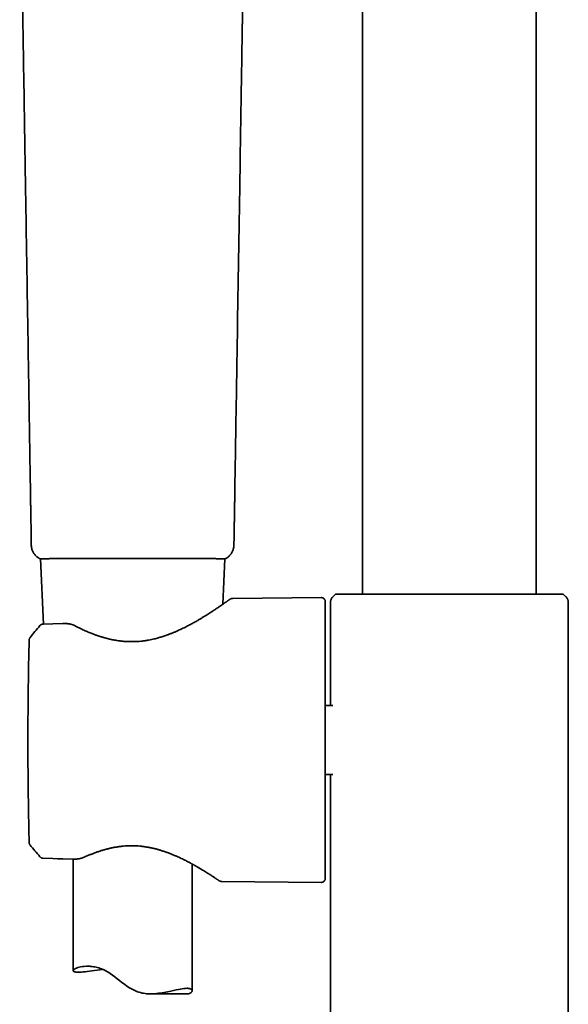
# Model space of a CAD drawing. Header units: millimetres. Extents: x 8 to 758, y 12 to 1622.
# Tile 12 of 16: x 321 to 390, y 1205 to 1330. Entities that reach past the tile are written whole.
import ezdxf

# ---------------------------------------------------------------- set-up
doc = ezdxf.new("R2010")
doc.units = ezdxf.units.MM

msp = doc.modelspace()

# ---------------------------------------------------------------- linework, layer by layer
at = {"color": 7, "linetype": 'Continuous', "lineweight": 35}
for p, q in [((386.3, 1257.18), (386.3, 1431.13)), ((364.4, 1402.01), (364.4, 1257.18)), ((322.62, 1263.41), (322.62, 1263.41)), ((348.17, 1263.41), (348.17, 1263.41)), ((323.78, 1261.65), (323.75, 1261.65)), ((323.78, 1261.65), (324.14, 1253.42)), ((346.76, 1255.92), (347.01, 1261.65)), ((360.97, 1257.18), (360.79, 1256.99)), ((360.97, 1257.18), (361.06, 1257.18)), ((361.07, 1257.18), (361.07, 1257.18)), ((389.63, 1257.18), (389.72, 1257.18)), ((389.9, 1257), (389.72, 1257.18)), ((359.19, 1256.76), (348.03, 1256.66)), ((359.7, 1256.26), (359.7, 1221.34)), ((360.35, 1243.17), (360.35, 1256.15)), ((360.75, 1256.95), (360.79, 1256.99)), ((360.79, 1256.99), (360.79, 1256.99)), ((389.9, 1256.99), (389.95, 1256.95)), ((389.98, 1256.92), (389.95, 1256.95)), ((390.35, 1256.15), (390.35, 1221.45)), ((390.35, 1256.15), (390.35, 1256.15)), ((326.6, 1253.51), (324.08, 1253.42)), ((326.6, 1253.51), (326.6, 1253.51)), ((323.71, 1253.24), (323.71, 1253.24)), ((324.14, 1253.42), (324.08, 1253.42)), ((360.63, 1243.17), (359.7, 1243.17)), ((359.7, 1234.43), (360.63, 1234.43)), ((360.35, 1221.45), (360.35, 1234.43)), ((322.34, 1226.09), (322.35, 1225.86)), ((322.34, 1226.09), (322.34, 1226.09)), ((322.46, 1225.56), (322.46, 1225.55)), ((323.72, 1224.06), (323.72, 1224.06)), ((324.08, 1223.88), (327.86, 1223.76)), ((325.95, 1223.82), (327.86, 1223.76)), ((327.86, 1223.76), (327.86, 1223.76)), ((327.86, 1223.76), (327.86, 1223.76)), ((327.9, 1223.76), (327.9, 1209.69)), ((342.9, 1207.16), (342.9, 1223.16)), ((360.35, 1221.45), (360.35, 1161.51)), ((360.35, 1221.45), (360.35, 1221.4)), ((360.35, 1221.44), (360.35, 1221.4)), ((390.34, 1221.4), (390.35, 1221.45)), ((390.34, 1221.4), (390.34, 1221.44)), ((390.35, 1161.51), (390.35, 1221.45)), ((346.66, 1220.95), (359.19, 1220.84)), ((337.66, 1206.77), (342.25, 1206.77))]:
    msp.add_line(p, q, dxfattribs=at)
at = {"color": 7, "linetype": 'Continuous', "lineweight": 35, "flags": 128}
msp.add_lwpolyline([(331.59, 1209.87), (331.57, 1209.86), (331.24, 1209.81), (330.92, 1209.76), (330.59, 1209.71), (330.27, 1209.67), (329.97, 1209.62), (329.68, 1209.59), (329.41, 1209.56), (329.16, 1209.53), (328.94, 1209.52), (328.74, 1209.51), (328.56, 1209.5), (328.4, 1209.51), (328.26, 1209.52), (328.14, 1209.53), (328.05, 1209.55), (327.98, 1209.58), (327.93, 1209.62), (327.9, 1209.65), (327.9, 1209.7), (327.91, 1209.75), (327.95, 1209.8), (328.01, 1209.85), (328.09, 1209.91), (328.2, 1209.96), (328.33, 1210.02), (328.47, 1210.08), (328.64, 1210.13), (328.84, 1210.17), (329.06, 1210.21), (329.3, 1210.24), (329.56, 1210.26), (329.7, 1210.26), (329.84, 1210.26), (329.99, 1210.25), (330.14, 1210.24), (330.3, 1210.22), (330.46, 1210.2), (330.63, 1210.17), (330.8, 1210.13), (330.97, 1210.09), (331.14, 1210.04), (331.32, 1209.98), (331.49, 1209.91), (331.67, 1209.84), (331.85, 1209.75), (332.03, 1209.66), (332.21, 1209.56), (332.38, 1209.46), (332.56, 1209.34), (332.86, 1209.13), (333.15, 1208.91), (333.45, 1208.68), (333.75, 1208.45), (334.05, 1208.22), (334.36, 1207.98), (334.67, 1207.76), (335, 1207.54), (335.33, 1207.35), (335.5, 1207.26), (335.67, 1207.18), (335.85, 1207.1), (336.03, 1207.03), (336.22, 1206.97), (336.41, 1206.92), (336.59, 1206.87), (336.78, 1206.84), (336.97, 1206.81), (337.16, 1206.79), (337.35, 1206.78), (337.53, 1206.77), (337.72, 1206.77), (337.91, 1206.77), (338.16, 1206.79), (338.41, 1206.81), (338.66, 1206.84), (338.9, 1206.87), (339.14, 1206.91), (339.37, 1206.95), (339.6, 1206.99), (339.82, 1207.04), (340.02, 1207.08), (340.22, 1207.13), (340.57, 1207.2), (340.74, 1207.24), (340.9, 1207.28), (341.17, 1207.33), (341.43, 1207.38), (341.66, 1207.42), (341.87, 1207.44), (342.06, 1207.46), (342.24, 1207.47), (342.24, 1207.47)], dxfattribs=at)
at = {"color": 7, "linetype": 'Continuous', "lineweight": 35}
for centre, start, end in [((359.2, 1256.26), 0, 90.5), ((359.2, 1221.34), 269.5, 0)]:
    msp.add_arc(centre, 0.5, start, end, dxfattribs=at)
for points, knots in [([(321.15, 1354.33), (321.16, 1354.13), (321.16, 1353.75), (321.17, 1353.19), (321.18, 1352.66), (321.19, 1352.16), (321.2, 1351.69), (321.2, 1351.26), (321.21, 1350.85), (321.22, 1350.48), (321.22, 1350.15), (321.23, 1349.86), (321.23, 1349.62), (321.23, 1349.4), (321.24, 1349.19), (321.24, 1348.79), (321.25, 1348.09), (321.27, 1347.08), (321.29, 1345.95), (321.33, 1343.18), (321.39, 1339.65), (321.44, 1336.27), (321.47, 1334.69), (321.48, 1334), (321.49, 1333.29), (321.5, 1332.69), (321.51, 1332.22), (321.52, 1331.89), (321.52, 1331.56), (321.53, 1331.26), (321.53, 1330.97), (321.53, 1330.71), (321.54, 1330.47), (321.54, 1330.24), (321.55, 1330.02), (321.55, 1329.77), (321.55, 1329.5), (321.56, 1329.2), (321.56, 1328.87), (321.57, 1328.52), (321.58, 1328.02), (321.59, 1327.39), (321.6, 1326.64), (321.61, 1325.92), (321.62, 1325.22), (321.64, 1323.87), (321.69, 1321.17), (321.77, 1315.86), (321.91, 1307.33), (322.09, 1296.29), (322.28, 1284.48), (322.41, 1276.37), (322.48, 1271.97), (322.5, 1270.78), (322.52, 1269.61), (322.53, 1268.76), (322.54, 1268.23), (322.55, 1268), (322.55, 1267.77), (322.55, 1267.52), (322.56, 1267.25), (322.56, 1266.96), (322.57, 1266.65), (322.57, 1266.33), (322.58, 1265.95), (322.59, 1265.53), (322.59, 1265.05), (322.6, 1264.55), (322.61, 1264.01), (322.62, 1263.63), (322.62, 1263.43), (322.62, 1263.41)], [0, 0, 0, 0, 0.006464, 0.012607, 0.018428, 0.023927, 0.029104, 0.033876, 0.038336, 0.042486, 0.046326, 0.049174, 0.051823, 0.054273, 0.056532, 0.058745, 0.067538, 0.079686, 0.092094, 0.104545, 0.17125, 0.208605, 0.215974, 0.223557, 0.231385, 0.239457, 0.243152, 0.246887, 0.250475, 0.253846, 0.256998, 0.259881, 0.262555, 0.265017, 0.26727, 0.269984, 0.272997, 0.276307, 0.279916, 0.283823, 0.288029, 0.296452, 0.304624, 0.312544, 0.32021, 0.327691, 0.35704, 0.40945, 0.503039, 0.638393, 0.773744, 0.892847, 0.905948, 0.919048, 0.932003, 0.944639, 0.947092, 0.949532, 0.952031, 0.954763, 0.957736, 0.960892, 0.964282, 0.967905, 0.971761, 0.976655, 0.98188, 0.987436, 0.993323, 0.99954, 1, 1, 1, 1]), ([(348.18, 1263.41), (348.18, 1263.55), (348.18, 1263.82), (348.19, 1264.24), (348.2, 1264.64), (348.2, 1265.02), (348.21, 1265.37), (348.21, 1265.68), (348.22, 1265.97), (348.22, 1266.22), (348.23, 1266.46), (348.23, 1266.72), (348.23, 1267.02), (348.24, 1267.37), (348.25, 1267.73), (348.25, 1268.1), (348.26, 1268.54), (348.27, 1269.06), (348.28, 1269.65), (348.29, 1270.25), (348.3, 1270.83), (348.3, 1271.41), (348.32, 1272.46), (348.35, 1273.99), (348.38, 1276.01), (348.46, 1280.94), (348.63, 1291.63), (348.87, 1306.22), (349.05, 1317.54), (349.13, 1322.79), (349.15, 1323.8), (349.17, 1324.83), (349.18, 1325.87), (349.2, 1326.94), (349.21, 1327.81), (349.23, 1328.48), (349.23, 1328.96), (349.24, 1329.42), (349.25, 1329.87), (349.25, 1330.29), (349.26, 1330.66), (349.27, 1330.98), (349.27, 1331.26), (349.27, 1331.55), (349.28, 1331.84), (349.28, 1332.15), (349.29, 1332.51), (349.3, 1332.94), (349.31, 1333.42), (349.31, 1333.92), (349.32, 1334.51), (349.33, 1335.19), (349.35, 1335.99), (349.36, 1336.84), (349.37, 1337.72), (349.41, 1339.9), (349.44, 1341.99), (349.48, 1344.02), (349.49, 1344.68), (349.5, 1345.34), (349.51, 1345.87), (349.51, 1346.26), (349.52, 1346.54), (349.52, 1346.81), (349.53, 1347.07), (349.53, 1347.33), (349.53, 1347.59), (349.54, 1347.84), (349.54, 1348.09), (349.55, 1348.34), (349.55, 1348.62), (349.56, 1348.92), (349.56, 1349.24), (349.57, 1349.58), (349.57, 1349.95), (349.58, 1350.33), (349.58, 1350.75), (349.59, 1351.19), (349.6, 1351.65), (349.61, 1352.14), (349.62, 1352.65), (349.62, 1353.19), (349.63, 1353.75), (349.64, 1354.13), (349.64, 1354.33)], [0, 0, 0, 0, 0.004366, 0.009141, 0.013616, 0.017791, 0.021665, 0.025042, 0.028152, 0.030995, 0.033571, 0.035879, 0.039621, 0.043452, 0.047398, 0.051459, 0.055635, 0.062062, 0.068644, 0.075154, 0.081583, 0.087929, 0.094194, 0.116337, 0.138478, 0.160618, 0.279232, 0.491051, 0.642023, 0.653094, 0.664171, 0.675422, 0.686934, 0.698691, 0.710511, 0.715715, 0.72092, 0.726101, 0.731035, 0.735677, 0.740025, 0.743236, 0.746272, 0.749358, 0.752597, 0.75599, 0.759537, 0.764611, 0.76997, 0.775502, 0.780982, 0.789478, 0.797831, 0.807608, 0.817351, 0.827093, 0.879288, 0.886595, 0.893902, 0.901181, 0.908229, 0.911307, 0.914331, 0.9173, 0.920215, 0.923077, 0.925884, 0.928747, 0.931268, 0.93405, 0.937092, 0.940396, 0.94396, 0.947714, 0.95172, 0.955977, 0.960485, 0.965345, 0.970467, 0.97585, 0.981495, 0.987402, 0.99357, 1, 1, 1, 1]), ([(322.61, 1263.41), (322.62, 1263.35), (322.62, 1263.23), (322.65, 1263.04), (322.7, 1262.85), (322.77, 1262.67), (322.85, 1262.5), (322.95, 1262.34), (323.06, 1262.18), (323.18, 1262.05), (323.31, 1261.92), (323.46, 1261.81), (323.59, 1261.72), (323.69, 1261.67), (323.73, 1261.65)], [0, 0, 0, 0, 0.084949, 0.171144, 0.258174, 0.345602, 0.432979, 0.519853, 0.605787, 0.690366, 0.773213, 0.853992, 0.932417, 1, 1, 1, 1]), ([(347.06, 1261.65), (347.12, 1261.68), (347.24, 1261.74), (347.4, 1261.86), (347.56, 1261.99), (347.7, 1262.14), (347.82, 1262.29), (347.92, 1262.46), (348.01, 1262.62), (348.07, 1262.79), (348.12, 1262.95), (348.16, 1263.11), (348.18, 1263.26), (348.18, 1263.37), (348.18, 1263.41)], [0, 0, 0, 0, 0.087352, 0.182253, 0.27592, 0.367844, 0.457569, 0.544705, 0.628929, 0.709994, 0.78772, 0.861992, 0.932755, 1, 1, 1, 1]), ([(323.73, 1261.65), (323.73, 1261.65), (323.73, 1261.65), (323.74, 1261.65), (323.75, 1261.65)], [0, 0, 0, 0, 0.451349, 1, 1, 1, 1]), ([(323.75, 1261.65), (323.75, 1261.65), (323.77, 1261.66), (323.82, 1261.66), (323.88, 1261.66), (323.98, 1261.66), (324.1, 1261.67), (324.23, 1261.67), (324.39, 1261.67), (324.56, 1261.67), (324.74, 1261.67), (324.94, 1261.68), (325.16, 1261.68), (325.4, 1261.68), (325.66, 1261.68), (325.93, 1261.68), (326.22, 1261.69), (326.52, 1261.69), (326.83, 1261.69), (327.14, 1261.69), (327.49, 1261.69), (327.88, 1261.69), (328.31, 1261.69), (328.73, 1261.69), (329.16, 1261.7), (329.57, 1261.7), (329.97, 1261.7), (330.37, 1261.7), (330.79, 1261.7), (331.26, 1261.7), (331.76, 1261.7), (332.24, 1261.7), (332.72, 1261.7), (333.21, 1261.7), (333.74, 1261.7), (334.29, 1261.7), (334.84, 1261.7), (335.21, 1261.7), (335.4, 1261.7)], [0, 0, 0, 0, 0.024505, 0.049019, 0.073524, 0.103987, 0.13445, 0.16188, 0.189311, 0.216895, 0.243741, 0.270608, 0.297476, 0.324322, 0.351614, 0.378931, 0.406246, 0.433538, 0.458891, 0.484254, 0.509606, 0.541166, 0.572726, 0.601185, 0.629644, 0.658281, 0.68282, 0.707368, 0.731908, 0.76239, 0.792873, 0.820307, 0.847741, 0.875326, 0.906351, 0.937519, 0.968686, 1, 1, 1, 1]), ([(335.4, 1261.7), (335.54, 1261.7), (335.82, 1261.7), (336.23, 1261.7), (336.69, 1261.7), (337.2, 1261.7), (337.73, 1261.7), (338.24, 1261.7), (338.72, 1261.7), (339.19, 1261.7), (339.64, 1261.7), (340.08, 1261.7), (340.52, 1261.7), (340.95, 1261.7), (341.37, 1261.7), (341.78, 1261.7), (342.19, 1261.69), (342.56, 1261.69), (342.91, 1261.69), (343.23, 1261.69), (343.58, 1261.69), (343.95, 1261.69), (344.32, 1261.69), (344.65, 1261.68), (344.95, 1261.68), (345.22, 1261.68), (345.45, 1261.68), (345.66, 1261.68), (345.87, 1261.68), (346.08, 1261.67), (346.29, 1261.67), (346.46, 1261.67), (346.61, 1261.67), (346.74, 1261.66), (346.86, 1261.66), (346.95, 1261.66), (347.02, 1261.66), (347.04, 1261.65), (347.05, 1261.65)], [0, 0, 0, 0, 0.023474, 0.046956, 0.070431, 0.101795, 0.133159, 0.161458, 0.189757, 0.21736, 0.244289, 0.271239, 0.298189, 0.325117, 0.352453, 0.379813, 0.407172, 0.434507, 0.458668, 0.482837, 0.506998, 0.539314, 0.57163, 0.600821, 0.630013, 0.658502, 0.681974, 0.705452, 0.728924, 0.760261, 0.791597, 0.819855, 0.848113, 0.875671, 0.906629, 0.93771, 0.968791, 1, 1, 1, 1]), ([(347.05, 1261.65), (347.04, 1261.65), (347.04, 1261.65), (347.02, 1261.65), (347.01, 1261.65)], [0, 0, 0, 0, 0.811769, 1, 1, 1, 1]), ([(347.05, 1261.65), (347.05, 1261.65), (347.06, 1261.65), (347.06, 1261.65), (347.06, 1261.65)], [0, 0, 0, 0, 0.554481, 1, 1, 1, 1]), ([(361.07, 1257.18), (361.1, 1257.18), (361.16, 1257.18), (361.25, 1257.18), (361.32, 1257.18), (361.39, 1257.18), (361.45, 1257.18), (361.53, 1257.18), (361.59, 1257.18), (361.62, 1257.18)], [0, 0, 0, 0, 0.250874, 0.437475, 0.624132, 0.71781, 0.811477, 0.90575, 1, 1, 1, 1]), ([(361.62, 1257.18), (361.69, 1257.18), (361.82, 1257.18), (362.03, 1257.18), (362.27, 1257.18), (362.54, 1257.18), (362.84, 1257.18), (363.16, 1257.18), (363.51, 1257.18), (363.87, 1257.18), (364.25, 1257.18), (364.65, 1257.18), (365.07, 1257.18), (365.51, 1257.18), (365.96, 1257.18), (366.44, 1257.18), (366.92, 1257.18), (367.42, 1257.18), (367.93, 1257.18), (368.45, 1257.18), (368.99, 1257.18), (369.53, 1257.18), (370.09, 1257.18), (370.66, 1257.18), (371.23, 1257.18), (371.81, 1257.18), (372.39, 1257.18), (372.98, 1257.18), (373.58, 1257.18), (374.17, 1257.18), (374.77, 1257.18), (375.36, 1257.18), (375.96, 1257.18), (376.55, 1257.18), (377.15, 1257.18), (377.73, 1257.18), (378.32, 1257.18), (378.9, 1257.18), (379.47, 1257.18), (380.04, 1257.18), (380.6, 1257.18), (381.15, 1257.18), (381.7, 1257.18), (382.23, 1257.18), (382.75, 1257.18), (383.25, 1257.18), (383.74, 1257.18), (384.22, 1257.18), (384.69, 1257.18), (385.13, 1257.18), (385.57, 1257.18), (385.98, 1257.18), (386.38, 1257.18), (386.76, 1257.18), (387.12, 1257.18), (387.46, 1257.18), (387.78, 1257.18), (388.08, 1257.18), (388.36, 1257.18), (388.62, 1257.18), (388.86, 1257.18), (389, 1257.18), (389.07, 1257.18)], [0, 0, 0, 0, 0.0155106, 0.0310269, 0.0465375, 0.0634427, 0.0803624, 0.0972822, 0.1141874, 0.1310925, 0.1480122, 0.1649318, 0.1818368, 0.1986956, 0.2155688, 0.2324421, 0.2493007, 0.2660656, 0.2828451, 0.2996248, 0.31639, 0.3331529, 0.3499298, 0.3667069, 0.3834699, 0.4002328, 0.4170098, 0.4337867, 0.4505494, 0.4671672, 0.4837992, 0.5004308, 0.517048, 0.5336649, 0.5502959, 0.5669274, 0.583545, 0.6001586, 0.6167856, 0.6334126, 0.6500263, 0.6666413, 0.68327, 0.6998984, 0.7165128, 0.733086, 0.7496736, 0.7662616, 0.7828353, 0.7994044, 0.815987, 0.8325696, 0.8491386, 0.86571, 0.8822955, 0.8988811, 0.9154528, 0.9323478, 0.9492647, 0.9661888, 0.9831053, 1, 1, 1, 1]), ([(389.07, 1257.18), (389.1, 1257.18), (389.16, 1257.18), (389.23, 1257.18), (389.29, 1257.18), (389.36, 1257.18), (389.44, 1257.18), (389.53, 1257.18), (389.59, 1257.18), (389.62, 1257.18)], [0, 0, 0, 0, 0.083956, 0.167986, 0.251994, 0.379398, 0.50682, 0.753702, 1, 1, 1, 1]), ([(347.6, 1256.51), (347.6, 1256.51), (347.6, 1256.51), (347.59, 1256.5), (347.56, 1256.48), (347.52, 1256.45), (347.47, 1256.41), (347.41, 1256.37), (347.34, 1256.32), (347.27, 1256.27), (347.18, 1256.21), (347.09, 1256.15), (347, 1256.09), (346.91, 1256.02), (346.8, 1255.94), (346.66, 1255.85), (346.49, 1255.73), (346.31, 1255.61), (346.13, 1255.48), (345.95, 1255.36), (345.76, 1255.23), (345.55, 1255.09), (345.33, 1254.95), (345.09, 1254.79), (344.83, 1254.63), (344.56, 1254.46), (344.26, 1254.28), (343.95, 1254.09), (343.59, 1253.87), (343.17, 1253.64), (342.7, 1253.38), (342.27, 1253.16), (341.9, 1252.97), (341.6, 1252.82), (341.29, 1252.68), (341.02, 1252.56), (340.8, 1252.46), (340.62, 1252.39), (340.45, 1252.32), (340.29, 1252.25), (340.13, 1252.19), (339.98, 1252.13), (339.84, 1252.08), (339.72, 1252.03), (339.61, 1252), (339.53, 1251.97), (339.45, 1251.94), (339.35, 1251.91), (339.24, 1251.87), (339.12, 1251.83), (338.95, 1251.78), (338.75, 1251.72), (338.51, 1251.65), (338.24, 1251.58), (337.94, 1251.51), (337.62, 1251.44), (337.26, 1251.38), (336.86, 1251.31), (336.44, 1251.26), (336.01, 1251.23), (335.57, 1251.21), (335.11, 1251.2), (334.64, 1251.22), (334.17, 1251.25), (333.76, 1251.3), (333.41, 1251.35), (333.12, 1251.4), (332.84, 1251.45), (332.59, 1251.51), (332.36, 1251.56), (332.18, 1251.6), (332.05, 1251.64), (331.96, 1251.66), (331.88, 1251.69), (331.8, 1251.71), (331.72, 1251.73), (331.67, 1251.75), (331.63, 1251.76), (331.6, 1251.76), (331.59, 1251.77), (331.56, 1251.78), (331.53, 1251.79), (331.47, 1251.8), (331.41, 1251.82), (331.32, 1251.85), (331.21, 1251.89), (331.08, 1251.93), (330.93, 1251.98), (330.76, 1252.04), (330.58, 1252.11), (330.37, 1252.19), (330.15, 1252.27), (329.92, 1252.37), (329.66, 1252.48), (329.4, 1252.59), (329.11, 1252.72), (328.82, 1252.86), (328.51, 1253.01), (328.31, 1253.12), (328.2, 1253.17)], [0, 0, 0, 0, 0.010031, 0.024934, 0.039248, 0.052969, 0.066091, 0.078611, 0.090525, 0.103653, 0.115947, 0.127405, 0.138038, 0.147952, 0.157627, 0.173796, 0.189435, 0.204538, 0.219097, 0.233105, 0.246924, 0.261244, 0.276084, 0.29145, 0.30735, 0.323792, 0.340782, 0.358204, 0.375764, 0.398897, 0.422234, 0.44576, 0.459702, 0.473693, 0.487575, 0.500682, 0.508579, 0.516124, 0.523322, 0.530175, 0.536689, 0.542865, 0.548705, 0.553887, 0.557764, 0.56091, 0.564051, 0.56783, 0.572247, 0.577177, 0.582482, 0.591053, 0.600452, 0.610683, 0.621749, 0.633655, 0.646352, 0.661865, 0.677222, 0.692425, 0.707492, 0.72447, 0.741319, 0.758059, 0.774704, 0.785747, 0.79657, 0.80669, 0.816075, 0.824721, 0.832626, 0.8363, 0.839788, 0.843089, 0.846204, 0.849125, 0.85151, 0.852822, 0.853725, 0.854243, 0.855054, 0.856468, 0.858488, 0.861112, 0.864342, 0.868776, 0.874003, 0.880025, 0.886843, 0.89446, 0.902879, 0.912105, 0.922143, 0.933, 0.944686, 0.957212, 0.970594, 0.984849, 1, 1, 1, 1]), ([(348.03, 1256.66), (348.01, 1256.66), (347.97, 1256.66), (347.9, 1256.65), (347.84, 1256.64), (347.78, 1256.62), (347.73, 1256.59), (347.68, 1256.57), (347.64, 1256.54), (347.62, 1256.52), (347.6, 1256.51)], [0, 0, 0, 0, 0.116216, 0.23166, 0.34794, 0.466731, 0.589727, 0.718585, 0.854867, 1, 1, 1, 1]), ([(360.72, 1256.92), (360.69, 1256.9), (360.63, 1256.85), (360.55, 1256.76), (360.49, 1256.67), (360.44, 1256.56), (360.4, 1256.46), (360.37, 1256.36), (360.35, 1256.25), (360.35, 1256.18), (360.35, 1256.15)], [0, 0, 0, 0, 0.130822, 0.261577, 0.391393, 0.519435, 0.644936, 0.767222, 0.885726, 1, 1, 1, 1]), ([(389.94, 1256.95), (389.94, 1256.95), (389.95, 1256.95), (389.95, 1256.95), (389.95, 1256.95)], [0, 0, 0, 0, 0.32776, 1, 1, 1, 1]), ([(389.98, 1256.92), (390.01, 1256.9), (390.07, 1256.85), (390.14, 1256.76), (390.21, 1256.67), (390.26, 1256.56), (390.3, 1256.46), (390.33, 1256.36), (390.34, 1256.25), (390.35, 1256.18), (390.35, 1256.15)], [0, 0, 0, 0, 0.1308223, 0.2615773, 0.3913933, 0.5194355, 0.6449368, 0.7672224, 0.8857263, 1, 1, 1, 1]), ([(328.2, 1253.17), (328.16, 1253.19), (328.07, 1253.24), (327.94, 1253.29), (327.82, 1253.34), (327.69, 1253.38), (327.57, 1253.41), (327.44, 1253.44), (327.3, 1253.46), (327.15, 1253.49), (326.98, 1253.5), (326.79, 1253.51), (326.67, 1253.51), (326.6, 1253.51)], [0, 0, 0, 0, 0.095428, 0.184697, 0.267813, 0.345034, 0.42693, 0.503259, 0.586997, 0.678261, 0.777255, 0.884322, 1, 1, 1, 1]), ([(323.71, 1253.24), (323.49, 1252.99), (323.07, 1252.48), (322.66, 1251.97), (322.46, 1251.71)], [0, 0, 0, 0, 0.505845, 1, 1, 1, 1]), ([(324.07, 1253.42), (324.04, 1253.42), (323.97, 1253.41), (323.87, 1253.37), (323.78, 1253.32), (323.73, 1253.27), (323.71, 1253.24)], [0, 0, 0, 0, 0.247304, 0.500268, 0.753094, 1, 1, 1, 1]), ([(324.07, 1253.42), (324.04, 1253.42), (323.97, 1253.41), (323.87, 1253.37), (323.78, 1253.32), (323.73, 1253.27), (323.71, 1253.24)], [0, 0, 0, 0, 0.247309, 0.500268, 0.753089, 1, 1, 1, 1]), ([(322.35, 1251.41), (322.34, 1251.13), (322.32, 1250.21), (322.28, 1248.66), (322.25, 1246.76), (322.23, 1244.86), (322.21, 1242.96), (322.19, 1241.05), (322.19, 1239.15), (322.19, 1237.25), (322.2, 1235.35), (322.21, 1233.44), (322.24, 1231.54), (322.27, 1229.64), (322.3, 1227.82), (322.33, 1226.64), (322.34, 1226.09)], [0, 0, 0, 0, 0.033555, 0.108675, 0.183796, 0.258916, 0.334037, 0.409157, 0.484278, 0.559398, 0.634519, 0.709639, 0.78476, 0.85988, 0.935001, 1, 1, 1, 1]), ([(322.46, 1251.71), (322.44, 1251.69), (322.41, 1251.65), (322.37, 1251.57), (322.35, 1251.49), (322.35, 1251.44), (322.35, 1251.41)], [0, 0, 0, 0, 0.24832, 0.499987, 0.751658, 1, 1, 1, 1]), ([(322.35, 1225.86), (322.35, 1225.83), (322.35, 1225.78), (322.37, 1225.71), (322.39, 1225.68), (322.39, 1225.67)], [0, 0, 0, 0, 0.422983, 0.851854, 1, 1, 1, 1]), ([(322.4, 1225.65), (322.4, 1225.64), (322.42, 1225.61), (322.44, 1225.58), (322.46, 1225.55)], [0, 0, 0, 0, 0.261119, 1, 1, 1, 1]), ([(322.46, 1225.55), (322.66, 1225.31), (323.08, 1224.81), (323.5, 1224.31), (323.71, 1224.06)], [0, 0, 0, 0, 0.494812, 1, 1, 1, 1]), ([(329.36, 1224.04), (329.49, 1224.1), (329.75, 1224.21), (330.14, 1224.37), (330.54, 1224.53), (330.94, 1224.67), (331.34, 1224.81), (331.74, 1224.93), (332.14, 1225.04), (332.53, 1225.13), (332.95, 1225.22), (333.37, 1225.3), (333.82, 1225.36), (334.25, 1225.41), (334.68, 1225.44), (335.1, 1225.45), (335.51, 1225.45), (335.91, 1225.44), (336.31, 1225.41), (336.72, 1225.36), (337.14, 1225.3), (337.55, 1225.23), (337.96, 1225.14), (338.35, 1225.05), (338.73, 1224.94), (339.12, 1224.82), (339.51, 1224.69), (339.91, 1224.55), (340.3, 1224.4), (340.67, 1224.24), (341.03, 1224.09), (341.37, 1223.94), (341.68, 1223.79), (341.97, 1223.65), (342.23, 1223.51), (342.44, 1223.41), (342.59, 1223.33), (342.69, 1223.27), (342.79, 1223.22), (342.88, 1223.17), (342.97, 1223.12), (343.05, 1223.08), (343.11, 1223.04), (343.16, 1223.01), (343.2, 1222.99), (343.24, 1222.97), (343.28, 1222.95), (343.33, 1222.92), (343.39, 1222.88), (343.46, 1222.84), (343.56, 1222.79), (343.68, 1222.72), (343.82, 1222.63), (343.96, 1222.55), (344.13, 1222.45), (344.35, 1222.31), (344.6, 1222.16), (344.79, 1222.04), (344.94, 1221.95), (345.05, 1221.88), (345.16, 1221.81), (345.27, 1221.73), (345.39, 1221.65), (345.52, 1221.57), (345.65, 1221.49), (345.77, 1221.41), (345.88, 1221.33), (345.98, 1221.26), (346.07, 1221.21), (346.14, 1221.16), (346.2, 1221.12), (346.24, 1221.09), (346.27, 1221.07), (346.28, 1221.06), (346.28, 1221.06)], [0, 0, 0, 0, 0.020372, 0.040288, 0.059773, 0.078847, 0.097524, 0.115492, 0.133098, 0.150345, 0.16724, 0.186014, 0.20434, 0.22222, 0.239658, 0.256643, 0.273142, 0.289185, 0.304804, 0.322243, 0.339529, 0.356715, 0.373817, 0.390706, 0.407367, 0.423828, 0.442812, 0.461592, 0.480201, 0.498662, 0.516926, 0.534948, 0.551343, 0.567034, 0.582009, 0.596262, 0.602425, 0.608442, 0.614311, 0.620033, 0.625607, 0.630689, 0.63497, 0.638059, 0.640535, 0.642517, 0.644996, 0.648192, 0.652106, 0.656737, 0.662085, 0.67159, 0.681284, 0.691057, 0.70091, 0.720141, 0.739687, 0.759593, 0.769237, 0.779514, 0.790462, 0.802081, 0.814371, 0.829148, 0.844782, 0.861267, 0.878594, 0.896757, 0.912526, 0.928867, 0.945779, 0.963266, 0.981335, 1, 1, 1, 1]), ([(323.71, 1224.06), (323.73, 1224.05), (323.76, 1224.02), (323.82, 1223.97), (323.9, 1223.92), (323.99, 1223.89), (324.05, 1223.89), (324.08, 1223.89)], [0, 0, 0, 0, 0.149599, 0.294269, 0.563167, 0.799549, 1, 1, 1, 1]), ([(327.86, 1223.76), (327.91, 1223.76), (328, 1223.76), (328.13, 1223.76), (328.25, 1223.77), (328.36, 1223.78), (328.47, 1223.79), (328.56, 1223.8), (328.62, 1223.81), (328.67, 1223.82), (328.73, 1223.83), (328.8, 1223.85), (328.88, 1223.87), (328.98, 1223.9), (329.1, 1223.93), (329.23, 1223.98), (329.31, 1224.02), (329.36, 1224.04)], [0, 0, 0, 0, 0.092667, 0.176058, 0.250448, 0.316017, 0.389905, 0.448459, 0.491754, 0.516433, 0.549826, 0.594889, 0.651732, 0.720495, 0.801338, 0.894444, 1, 1, 1, 1]), ([(346.28, 1221.06), (346.31, 1221.04), (346.37, 1221.01), (346.46, 1220.97), (346.56, 1220.95), (346.62, 1220.95), (346.66, 1220.95)], [0, 0, 0, 0, 0.262336, 0.517907, 0.764397, 1, 1, 1, 1]), ([(342.24, 1207.47), (342.29, 1207.47), (342.39, 1207.46), (342.53, 1207.45), (342.64, 1207.42), (342.74, 1207.38), (342.81, 1207.33), (342.86, 1207.28), (342.89, 1207.22), (342.9, 1207.15), (342.89, 1207.09), (342.86, 1207.02), (342.8, 1206.95), (342.72, 1206.89), (342.64, 1206.84), (342.55, 1206.81), (342.48, 1206.79), (342.4, 1206.78), (342.33, 1206.77), (342.28, 1206.77), (342.25, 1206.77)], [0, 0, 0, 0, 0.062692, 0.125609, 0.189764, 0.25415, 0.318273, 0.382605, 0.445183, 0.507938, 0.571815, 0.63587, 0.699563, 0.763443, 0.833578, 0.86883, 0.904082, 0.939527, 0.974971, 1, 1, 1, 1])]:
    msp.add_open_spline(points, degree=3, knots=knots, dxfattribs=at)

doc.saveas('drawing.dxf')
